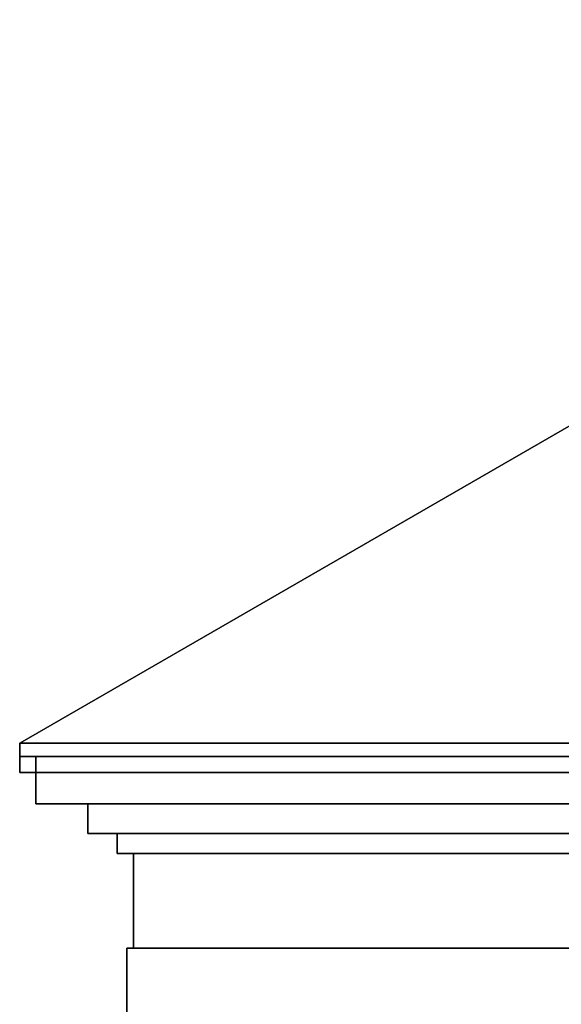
# Model space of a CAD drawing. Header units: metres. Extents: x -34.5 to -0.5, y 0 to 14.7.
# Tile 3 of 74: x -30.7 to -27.4, y 8 to 14.1. Entities that reach past the tile are written whole.
import ezdxf

# ---------------------------------------------------------------- set-up
doc = ezdxf.new("R2010")
doc.units = ezdxf.units.M
for name, color, linetype in [('PLASTER', 8, 'Continuous'), ('SLATE', 8, 'Continuous'), ('SOFFIT', 8, 'Continuous'), ('STUCCO', 8, 'Continuous')]:
    doc.layers.add(name, color=color, linetype=linetype)

msp = doc.modelspace()

# ---------------------------------------------------------------- linework, layer by layer
at = {"layer": 'PLASTER'}
for points in [[(-5.98, 8.3861), (-30.02, 8.3861), (-30.02, 8.9694), (-5.98, 8.9694)], [(-30.02, 8.3861), (-5.98, 8.3861), (-5.98, 8.9694), (-30.02, 8.9694)]]:
    msp.add_lwpolyline(points, close=True, dxfattribs=at)
at = {"layer": 'SLATE'}
for points in [[(-5.28, 9.65), (-30.72, 9.65), (-23, 14.1071), (-13, 14.1071)], [(-30.72, 9.65), (-5.28, 9.65), (-13, 14.1071), (-23, 14.1071)]]:
    msp.add_lwpolyline(points, close=True, dxfattribs=at)
at = {"layer": 'SOFFIT'}
for points in [[(-5.28, 9.65), (-5.28, 9.47), (-30.72, 9.47), (-30.72, 9.65)], [(-30.72, 9.65), (-30.72, 9.47), (-5.28, 9.47), (-5.28, 9.65)]]:
    msp.add_lwpolyline(points, close=True, dxfattribs=at)
at = {"layer": 'STUCCO'}
for points in [[(-5.28, 9.567), (-30.72, 9.567), (-30.72, 9.65), (-5.28, 9.65)], [(-30.72, 9.567), (-5.28, 9.567), (-5.28, 9.65), (-30.72, 9.65)], [(-5.38, 9.2765), (-30.62, 9.2765), (-30.62, 9.567), (-5.38, 9.567)], [(-30.62, 9.2765), (-5.38, 9.2765), (-5.38, 9.567), (-30.62, 9.567)], [(-5.7, 9.0939), (-30.3, 9.0939), (-30.3, 9.2765), (-5.7, 9.2765)], [(-30.3, 9.0939), (-5.7, 9.0939), (-5.7, 9.2765), (-30.3, 9.2765)], [(-5.88, 8.9694), (-30.12, 8.9694), (-30.12, 9.0939), (-5.88, 9.0939)], [(-30.12, 8.9694), (-5.88, 8.9694), (-5.88, 9.0939), (-30.12, 9.0939)], [(-5.94, 7.9), (-30.06, 7.9), (-30.06, 8.3861), (-5.94, 8.3861)], [(-30.06, 7.9), (-5.94, 7.9), (-5.94, 8.3861), (-30.06, 8.3861)]]:
    msp.add_lwpolyline(points, close=True, dxfattribs=at)

doc.saveas('drawing.dxf')
